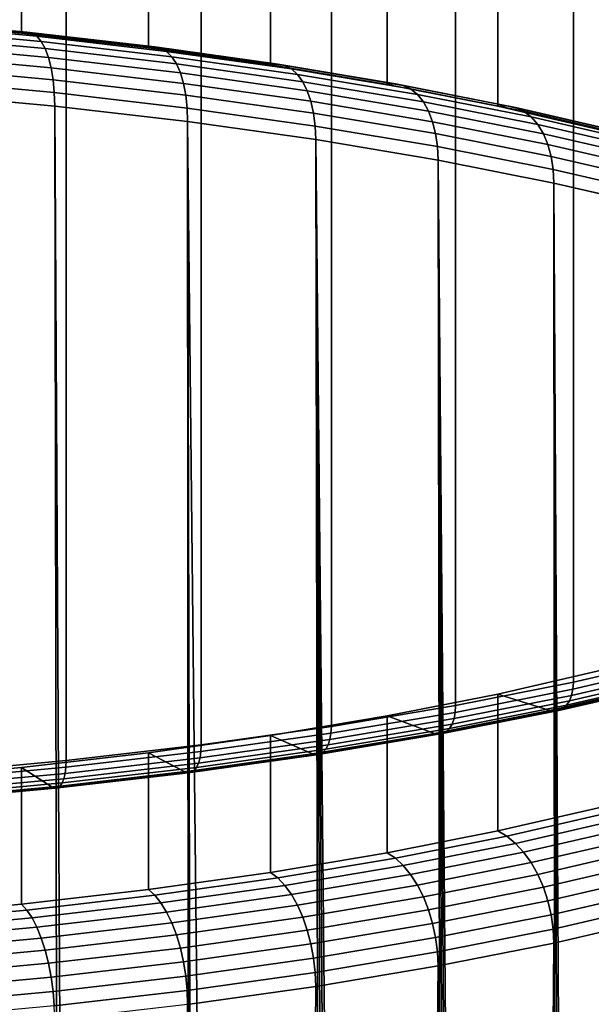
# Model space of a CAD drawing. Header units: metres. Extents: x -24 to 94, y -256 to 25.
# Tile 72 of 195: x 5.51 to 10.17, y -117.48 to -109.46. Entities that reach past the tile are written whole.
import ezdxf

# ---------------------------------------------------------------- set-up
doc = ezdxf.new("R2010")
doc.units = ezdxf.units.M
doc.layers.add('solid_10_061_003_XXX', color=7, linetype='CONTINUOUS')

msp = doc.modelspace()

# ---------------------------------------------------------------- linework, layer by layer
at = {"layer": 'solid_10_061_003_XXX'}
for points in [[(10.921561, -114.647354, 266.536011), (10.020818, -114.855118, 265.76062), (10.020819, -57.25111, 250.325668), (10.921562, -57.043343, 251.101044)], [(10.020818, -114.855118, 265.76062), (9.061269, -115.044426, 265.054108), (9.061269, -57.440418, 249.619156), (10.020819, -57.25111, 250.325668)], [(9.061269, -115.044426, 265.054108), (8.048544, -115.214172, 264.420624), (8.048544, -57.610161, 248.985672), (9.061269, -57.440418, 249.619156)], [(8.048544, -115.214172, 264.420624), (6.988587, -115.36335, 263.863861), (6.988587, -57.759338, 248.428925), (8.048544, -57.610161, 248.985672)], [(6.988587, -115.36335, 263.863861), (5.887619, -115.491096, 263.387146), (5.887619, -57.887081, 247.952179), (6.988587, -57.759338, 248.428925)], [(5.887619, -115.491096, 263.387146), (4.752099, -115.596649, 262.993195), (4.7521, -57.992634, 247.558243), (5.887619, -57.887081, 247.952179)], [(4.45943, -109.467621, 291.484924), (5.525016, -109.566673, 291.115234), (5.525019, -108.451981, 290.816559), (4.459417, -108.352928, 291.186249)], [(5.525016, -109.566673, 291.115234), (6.558179, -109.686546, 290.667877), (6.558197, -108.571861, 290.369171), (5.525019, -108.451981, 290.816559)], [(6.558179, -109.686546, 290.667877), (7.552856, -109.826538, 290.145416), (7.552882, -108.711853, 289.84671), (6.558197, -108.571861, 290.369171)], [(7.552856, -109.826538, 290.145416), (8.50321, -109.985825, 289.550934), (8.503195, -108.871132, 289.252258), (7.552882, -108.711853, 289.84671)], [(8.50321, -109.985825, 289.550934), (9.403664, -110.163475, 288.887939), (9.403662, -109.04879, 288.589264), (8.503195, -108.871132, 289.252258)], [(9.403664, -110.163475, 288.887939), (10.248933, -110.358444, 288.160309), (10.248978, -109.243767, 287.861572), (9.403662, -109.04879, 288.589264)], [(4.494362, -109.458672, 291.596802), (5.568295, -109.558502, 291.224213), (5.525016, -109.566673, 291.115234), (4.45943, -109.467621, 291.484924)], [(4.528052, -109.466957, 291.709229), (5.610035, -109.567535, 291.333862), (5.568295, -109.558502, 291.224213), (4.494362, -109.458672, 291.596802)], [(4.559735, -109.492325, 291.819672), (5.649288, -109.593605, 291.441681), (5.610035, -109.567535, 291.333862), (4.528052, -109.466957, 291.709229)], [(4.588726, -109.53421, 291.92572), (5.685207, -109.636131, 291.545319), (5.649288, -109.593605, 291.441681), (4.559735, -109.492325, 291.819672)], [(4.614398, -109.591713, 292.025116), (5.717013, -109.694206, 291.642609), (5.685207, -109.636131, 291.545319), (4.588726, -109.53421, 291.92572)], [(4.636195, -109.663597, 292.115692), (5.74402, -109.766571, 291.731354), (5.717013, -109.694206, 291.642609), (4.614398, -109.591713, 292.025116)], [(5.568295, -109.558502, 291.224213), (6.609551, -109.679314, 290.773346), (6.558179, -109.686546, 290.667877), (5.525016, -109.566673, 291.115234)], [(5.610035, -109.567535, 291.333862), (6.659096, -109.689255, 290.879608), (6.609551, -109.679314, 290.773346), (5.568295, -109.558502, 291.224213)], [(5.649288, -109.593605, 291.441681), (6.70569, -109.716171, 290.984222), (6.659096, -109.689255, 290.879608), (5.610035, -109.567535, 291.333862)], [(5.685207, -109.636131, 291.545319), (6.748325, -109.759483, 291.084991), (6.70569, -109.716171, 290.984222), (5.649288, -109.593605, 291.441681)], [(4.653647, -109.748291, 292.195465), (5.765641, -109.851662, 291.809692), (5.74402, -109.766571, 291.731354), (4.636195, -109.663597, 292.115692)], [(5.717013, -109.694206, 291.642609), (6.786079, -109.818253, 291.179657), (6.748325, -109.759483, 291.084991), (5.685207, -109.636131, 291.545319)], [(5.74402, -109.766571, 291.731354), (6.818135, -109.891197, 291.266235), (6.786079, -109.818253, 291.179657), (5.717013, -109.694206, 291.642609)], [(6.609551, -109.679314, 290.773346), (7.61202, -109.820404, 290.246796), (7.552856, -109.826538, 290.145416), (6.558179, -109.686546, 290.667877)], [(6.659096, -109.689255, 290.879608), (7.669079, -109.831406, 290.349091), (7.61202, -109.820404, 290.246796), (6.609551, -109.679314, 290.773346)], [(6.70569, -109.716171, 290.984222), (7.722739, -109.859314, 290.450012), (7.669079, -109.831406, 290.349091), (6.659096, -109.689255, 290.879608)], [(4.666376, -109.843979, 292.262756), (5.781411, -109.947632, 291.875916), (5.765641, -109.851662, 291.809692), (4.653647, -109.748291, 292.195465)], [(5.765641, -109.851662, 291.809692), (6.8438, -109.976753, 291.342834), (6.818135, -109.891197, 291.266235), (5.74402, -109.766571, 291.731354)], [(6.748325, -109.759483, 291.084991), (7.771841, -109.903534, 290.547394), (7.722739, -109.859314, 290.450012), (6.70569, -109.716171, 290.984222)], [(6.786079, -109.818253, 291.179657), (7.815321, -109.963104, 290.639069), (7.771841, -109.903534, 290.547394), (6.748325, -109.759483, 291.084991)], [(4.674105, -109.948586, 292.316071), (5.790988, -110.052406, 291.928589), (5.781411, -109.947632, 291.875916), (4.666376, -109.843979, 292.262756)], [(5.781411, -109.947632, 291.875916), (6.862519, -110.073067, 291.407776), (6.8438, -109.976753, 291.342834), (5.765641, -109.851662, 291.809692)], [(6.818135, -109.891197, 291.266235), (7.85224, -110.036743, 290.723083), (7.815321, -109.963104, 290.639069), (6.786079, -109.818253, 291.179657)], [(7.61202, -109.820404, 290.246796), (8.569818, -109.980942, 289.647675), (8.50321, -109.985825, 289.550934), (7.552856, -109.826538, 290.145416)], [(7.669079, -109.831406, 290.349091), (8.634056, -109.993141, 289.745483), (8.569818, -109.980942, 289.647675), (7.61202, -109.820404, 290.246796)], [(7.722739, -109.859314, 290.450012), (8.694469, -110.022186, 289.842194), (8.634056, -109.993141, 289.745483), (7.669079, -109.831406, 290.349091)], [(7.771841, -109.903534, 290.547394), (8.749749, -110.067444, 289.935669), (8.694469, -110.022186, 289.842194), (7.722739, -109.859314, 290.450012)], [(6.8438, -109.976753, 291.342834), (7.881797, -110.122841, 290.797607), (7.85224, -110.036743, 290.723083), (6.818135, -109.891197, 291.266235)], [(7.815321, -109.963104, 290.639069), (8.7987, -110.12793, 290.023926), (8.749749, -110.067444, 289.935669), (7.771841, -109.903534, 290.547394)], [(5.790988, -110.052406, 291.928589), (4.674105, -109.948586, 292.316071), (4.676669, -110.058823, 292.353973), (5.794164, -110.162697, 291.966309)], [(5.790988, -110.052406, 291.928589), (6.873887, -110.178047, 291.459686), (6.862519, -110.073067, 291.407776), (5.781411, -109.947632, 291.875916)], [(6.862519, -110.073067, 291.407776), (7.903355, -110.219559, 290.861084), (7.881797, -110.122841, 290.797607), (6.8438, -109.976753, 291.342834)], [(7.85224, -110.036743, 290.723083), (8.840263, -110.202347, 290.105042), (8.7987, -110.12793, 290.023926), (7.815321, -109.963104, 290.639069)], [(8.569818, -109.980942, 289.647675), (9.477324, -110.159981, 288.979462), (9.403664, -110.163475, 288.887939), (8.50321, -109.985825, 289.550934)], [(8.634056, -109.993141, 289.745483), (9.548366, -110.173523, 289.072266), (9.477324, -110.159981, 288.979462), (8.569818, -109.980942, 289.647675)], [(8.694469, -110.022186, 289.842194), (9.615176, -110.203835, 289.164276), (9.548366, -110.173523, 289.072266), (8.634056, -109.993141, 289.745483)], [(8.749749, -110.067444, 289.935669), (9.67631, -110.250244, 289.253448), (9.615176, -110.203835, 289.164276), (8.694469, -110.022186, 289.842194)], [(5.973056, -202.084976, 316.520813), (5.794164, -110.162697, 291.966309), (4.676669, -110.058823, 292.353973), (5.493036, -202.095291, 316.721436)], [(6.873887, -110.178047, 291.459686), (5.790988, -110.052406, 291.928589), (5.794164, -110.162697, 291.966309), (6.877657, -110.288414, 291.497131)], [(6.873887, -110.178047, 291.459686), (7.916447, -110.324783, 290.912079), (7.903355, -110.219559, 290.861084), (6.862519, -110.073067, 291.407776)], [(7.881797, -110.122841, 290.797607), (8.873541, -110.28907, 290.177246), (8.840263, -110.202347, 290.105042), (7.85224, -110.036743, 290.723083)], [(8.7987, -110.12793, 290.023926), (9.730445, -110.311752, 289.337891), (9.67631, -110.250244, 289.253448), (8.749749, -110.067444, 289.935669)], [(6.941579, -202.08432, 316.060822), (6.877657, -110.288414, 291.497131), (5.794164, -110.162697, 291.966309), (6.318673, -202.081329, 316.365295)], [(5.973056, -202.084976, 316.520813), (6.318673, -202.081329, 316.365295), (5.794164, -110.162697, 291.966309)], [(7.916447, -110.324783, 290.912079), (6.873887, -110.178047, 291.459686), (6.877657, -110.288414, 291.497131), (7.92079, -110.435226, 290.949219)], [(7.903355, -110.219559, 290.861084), (8.897811, -110.386238, 290.239014), (8.873541, -110.28907, 290.177246), (7.881797, -110.122841, 290.797607)], [(8.840263, -110.202347, 290.105042), (9.77641, -110.387032, 289.415771), (9.730445, -110.311752, 289.337891), (8.7987, -110.12793, 290.023926)], [(9.477324, -110.159981, 288.979462), (10.329215, -110.356476, 288.246124), (10.248933, -110.358444, 288.160309), (9.403664, -110.163475, 288.887939)], [(9.548366, -110.173523, 289.072266), (10.406642, -110.371498, 288.333466), (10.329215, -110.356476, 288.246124), (9.477324, -110.159981, 288.979462)], [(9.615176, -110.203835, 289.164276), (10.479458, -110.403183, 288.420258), (10.406642, -110.371498, 288.333466), (9.548366, -110.173523, 289.072266)], [(7.916447, -110.324783, 290.912079), (8.91255, -110.491737, 290.288971), (8.897811, -110.386238, 290.239014), (7.903355, -110.219559, 290.861084)], [(8.873541, -110.28907, 290.177246), (9.81321, -110.474457, 289.485382), (9.77641, -110.387032, 289.415771), (8.840263, -110.202347, 290.105042)], [(9.67631, -110.250244, 289.253448), (10.546086, -110.450867, 288.50473), (10.479458, -110.403183, 288.420258), (9.615176, -110.203835, 289.164276)], [(9.730445, -110.311752, 289.337891), (10.605087, -110.513496, 288.584961), (10.546086, -110.450867, 288.50473), (9.67631, -110.250244, 289.253448)], [(8.108171, -202.132751, 315.402313), (7.92079, -110.435226, 290.949219), (6.877657, -110.288414, 291.497131), (7.859798, -202.116638, 315.552521)], [(7.110277, -202.08754, 315.97287), (7.859798, -202.116638, 315.552521), (6.877657, -110.288414, 291.497131)], [(6.941579, -202.08432, 316.060822), (7.110277, -202.08754, 315.97287), (6.877657, -110.288414, 291.497131)], [(8.91255, -110.491737, 290.288971), (7.916447, -110.324783, 290.912079), (7.92079, -110.435226, 290.949219), (8.917439, -110.602272, 290.325806)], [(8.897811, -110.386238, 290.239014), (9.840052, -110.572128, 289.545258), (9.81321, -110.474457, 289.485382), (8.873541, -110.28907, 290.177246)], [(9.77641, -110.387032, 289.415771), (10.655184, -110.589729, 288.659302), (10.605087, -110.513496, 288.584961), (9.730445, -110.311752, 289.337891)], [(8.91255, -110.491737, 290.288971), (9.856351, -110.67794, 289.594055), (9.840052, -110.572128, 289.545258), (8.897811, -110.386238, 290.239014)], [(9.81321, -110.474457, 289.485382), (10.695292, -110.677917, 288.726074), (10.655184, -110.589729, 288.659302), (9.77641, -110.387032, 289.415771)], [(9.058968, -202.237793, 314.775146), (8.917439, -110.602272, 290.325806), (7.92079, -110.435226, 290.949219), (8.827638, -202.205444, 314.935699)], [(8.592091, -202.177185, 315.093781), (8.827638, -202.205444, 314.935699), (7.92079, -110.435226, 290.949219)], [(8.352292, -202.152954, 315.249359), (8.592091, -202.177185, 315.093781), (7.92079, -110.435226, 290.949219)], [(8.108171, -202.132751, 315.402313), (8.352292, -202.152954, 315.249359), (7.92079, -110.435226, 290.949219)], [(9.856351, -110.67794, 289.594055), (8.91255, -110.491737, 290.288971), (8.917439, -110.602272, 290.325806), (9.861758, -110.788574, 289.630493)], [(9.840052, -110.572128, 289.545258), (10.724546, -110.776146, 288.783844), (10.695292, -110.677917, 288.726074), (9.81321, -110.474457, 289.485382)], [(9.856351, -110.67794, 289.594055), (10.742311, -110.882294, 288.83139), (10.724546, -110.776146, 288.783844), (9.840052, -110.572128, 289.545258)], [(9.943327, -202.407822, 314.10968), (9.861758, -110.788574, 289.630493), (8.917439, -110.602272, 290.325806), (9.728245, -202.359192, 314.27948)], [(9.509211, -202.314651, 314.447021), (9.728245, -202.359192, 314.27948), (8.917439, -110.602272, 290.325806)], [(9.286139, -202.274185, 314.612244), (9.509211, -202.314651, 314.447021), (8.917439, -110.602272, 290.325806)], [(9.058968, -202.237793, 314.775146), (9.286139, -202.274185, 314.612244), (8.917439, -110.602272, 290.325806)], [(10.742311, -110.882294, 288.83139), (9.856351, -110.67794, 289.594055), (9.861758, -110.788574, 289.630493), (10.748204, -110.993042, 288.867432)], [(10.361853, -202.517426, 313.763336), (10.565418, -202.57843, 313.586823), (10.748204, -110.993042, 288.867432), (9.861758, -110.788574, 289.630493)], [(10.154501, -202.460571, 313.937622), (10.361853, -202.517426, 313.763336), (9.861758, -110.788574, 289.630493)], [(9.943327, -202.407822, 314.10968), (10.154501, -202.460571, 313.937622), (9.861758, -110.788574, 289.630493)], [(10.917564, -114.702812, 266.555145), (10.017151, -114.9105, 265.78006), (10.020818, -114.855118, 265.76062), (10.921561, -114.647354, 266.536011)], [(9.403662, -114.95121, 266.561096), (9.829, -115.085197, 266.061066), (10.71273, -114.881386, 266.821686), (10.248978, -114.756233, 267.288788)], [(10.248932, -115.870934, 267.587402), (9.403664, -116.065903, 266.859772), (9.403662, -114.95121, 266.561096), (10.248978, -114.756233, 267.288788)], [(10.006275, -114.961502, 265.807373), (10.905711, -114.754036, 266.581635), (10.886457, -114.799004, 266.61441), (9.988609, -115.006096, 265.841492)], [(10.017151, -114.9105, 265.78006), (10.917564, -114.702812, 266.555145), (10.905711, -114.754036, 266.581635), (10.006275, -114.961502, 265.807373)], [(9.964833, -115.042572, 265.881134), (10.860545, -114.835968, 266.652191), (10.828972, -114.863525, 266.693512), (9.935864, -115.069527, 265.924713)], [(9.988609, -115.006096, 265.841492), (10.886457, -114.799004, 266.61441), (10.860545, -114.835968, 266.652191), (9.964833, -115.042572, 265.881134)], [(9.057953, -115.099739, 265.073792), (10.017151, -114.9105, 265.78006), (10.006275, -114.961502, 265.807373), (9.048118, -115.150536, 265.101898)], [(10.017151, -114.9105, 265.78006), (9.057953, -115.099739, 265.073792), (9.061269, -115.044426, 265.054108), (10.020818, -114.855118, 265.76062)], [(10.753877, -114.886536, 266.780457), (10.71273, -114.881386, 266.821686), (9.829, -115.085197, 266.061066), (9.866962, -115.09111, 266.016998)], [(9.902817, -115.085915, 265.970581), (10.792953, -114.8806, 266.736847), (10.753877, -114.886536, 266.780457), (9.866962, -115.09111, 266.016998)], [(9.935864, -115.069527, 265.924713), (10.828972, -114.863525, 266.693512), (10.792953, -114.8806, 266.736847), (9.902817, -115.085915, 265.970581)], [(8.503195, -115.128868, 265.898102), (8.887603, -115.270889, 265.368042), (9.829, -115.085197, 266.061066), (9.403662, -114.95121, 266.561096)], [(9.403664, -116.065903, 266.859772), (8.50321, -116.243553, 266.196777), (8.503195, -115.128868, 265.898102), (9.403662, -114.95121, 266.561096)], [(9.048118, -115.150536, 265.101898), (10.006275, -114.961502, 265.807373), (9.988609, -115.006096, 265.841492), (9.032144, -115.194801, 265.137268)], [(9.057953, -115.099739, 265.073792), (8.045598, -115.269424, 264.440552), (8.048544, -115.214172, 264.420624), (9.061269, -115.044426, 265.054108)], [(8.984449, -115.257233, 265.224182), (9.935864, -115.069527, 265.924713), (9.902817, -115.085915, 265.970581), (8.954566, -115.272995, 265.2724)], [(9.010645, -115.230827, 265.178558), (9.964833, -115.042572, 265.881134), (9.935864, -115.069527, 265.924713), (8.984449, -115.257233, 265.224182)], [(9.032144, -115.194801, 265.137268), (9.988609, -115.006096, 265.841492), (9.964833, -115.042572, 265.881134), (9.010645, -115.230827, 265.178558)], [(8.50321, -116.243553, 266.196777), (7.552856, -116.40284, 265.602325), (7.552882, -115.288147, 265.30365), (8.503195, -115.128868, 265.898102)], [(7.552882, -115.288147, 265.30365), (7.894022, -115.437393, 264.746643), (8.887603, -115.270889, 265.368042), (8.503195, -115.128868, 265.898102)], [(8.036863, -115.32003, 264.46933), (9.048118, -115.150536, 265.101898), (9.032144, -115.194801, 265.137268), (8.022675, -115.363998, 264.505798)], [(8.045598, -115.269424, 264.440552), (9.057953, -115.099739, 265.073792), (9.048118, -115.150536, 265.101898), (8.036863, -115.32003, 264.46933)], [(9.866962, -115.09111, 266.016998), (9.829, -115.085197, 266.061066), (8.887603, -115.270889, 265.368042), (8.922146, -115.277512, 265.32132)], [(8.954566, -115.272995, 265.2724), (9.902817, -115.085915, 265.970581), (9.866962, -115.09111, 266.016998), (8.922146, -115.277512, 265.32132)], [(8.045598, -115.269424, 264.440552), (6.98603, -115.418549, 263.884003), (6.988587, -115.36335, 263.863861), (8.048544, -115.214172, 264.420624)], [(8.003578, -115.39962, 264.548615), (9.010645, -115.230827, 265.178558), (8.984449, -115.257233, 265.224182), (7.98031, -115.425537, 264.596069)], [(8.022675, -115.363998, 264.505798), (9.032144, -115.194801, 265.137268), (9.010645, -115.230827, 265.178558), (8.003578, -115.39962, 264.548615)], [(7.552856, -116.40284, 265.602325), (6.558179, -116.542831, 265.079865), (6.558197, -115.428139, 264.781189), (7.552882, -115.288147, 265.30365)], [(6.558197, -115.428139, 264.781189), (6.854132, -115.583717, 264.200562), (7.894022, -115.437393, 264.746643), (7.552882, -115.288147, 265.30365)], [(6.98603, -115.418549, 263.884003), (8.045598, -115.269424, 264.440552), (8.036863, -115.32003, 264.46933), (6.978445, -115.468994, 263.913391)], [(8.922146, -115.277512, 265.32132), (8.887603, -115.270889, 265.368042), (7.894022, -115.437393, 264.746643), (7.92497, -115.444649, 264.697571)], [(7.953767, -115.440742, 264.646362), (8.954566, -115.272995, 265.2724), (8.922146, -115.277512, 265.32132), (7.92497, -115.444649, 264.697571)], [(7.98031, -115.425537, 264.596069), (8.984449, -115.257233, 265.224182), (8.954566, -115.272995, 265.2724), (7.953767, -115.440742, 264.646362)], [(6.98603, -115.418549, 263.884003), (5.885464, -115.546242, 263.40744), (5.887619, -115.491096, 263.387146), (6.988587, -115.36335, 263.863861)], [(6.966125, -115.512695, 263.950867), (8.022675, -115.363998, 264.505798), (8.003578, -115.39962, 264.548615), (6.949543, -115.547966, 263.994965)], [(6.978445, -115.468994, 263.913391), (8.036863, -115.32003, 264.46933), (8.022675, -115.363998, 264.505798), (6.966125, -115.512695, 263.950867)], [(6.558179, -116.542831, 265.079865), (5.525016, -116.662704, 264.632477), (5.525019, -115.548019, 264.333801), (6.558197, -115.428139, 264.781189)], [(5.525019, -115.548019, 264.333801), (5.774006, -115.709007, 263.732971), (6.854132, -115.583717, 264.200562), (6.558197, -115.428139, 264.781189)], [(5.879074, -115.59655, 263.437347), (6.978445, -115.468994, 263.913391), (6.966125, -115.512695, 263.950867), (5.868695, -115.64003, 263.475647)], [(5.885464, -115.546242, 263.40744), (6.98603, -115.418549, 263.884003), (6.978445, -115.468994, 263.913391), (5.879074, -115.59655, 263.437347)], [(7.92497, -115.444649, 264.697571), (7.894022, -115.437393, 264.746643), (6.854132, -115.583717, 264.200562), (6.881287, -115.591537, 264.149353)], [(6.906292, -115.588165, 264.096191), (7.953767, -115.440742, 264.646362), (7.92497, -115.444649, 264.697571), (6.881287, -115.591537, 264.149353)], [(6.92934, -115.573448, 264.044037), (7.98031, -115.425537, 264.596069), (7.953767, -115.440742, 264.646362), (6.906292, -115.588165, 264.096191)], [(6.949543, -115.547966, 263.994965), (8.003578, -115.39962, 264.548615), (7.98031, -115.425537, 264.596069), (6.92934, -115.573448, 264.044037)], [(4.459417, -115.647072, 263.964111), (4.659815, -115.812546, 263.346588), (5.774006, -115.709007, 263.732971), (5.525019, -115.548019, 264.333801)], [(5.525016, -116.662704, 264.632477), (4.45943, -116.761757, 264.262817), (4.459417, -115.647072, 263.964111), (5.525019, -115.548019, 264.333801)], [(4.75036, -115.651756, 263.013641), (5.885464, -115.546242, 263.40744), (5.879074, -115.59655, 263.437347), (4.745203, -115.70195, 263.043976)], [(5.885464, -115.546242, 263.40744), (4.75036, -115.651756, 263.013641), (4.752099, -115.596649, 262.993195), (5.887619, -115.491096, 263.387146)], [(5.854726, -115.674995, 263.520905), (6.949543, -115.547966, 263.994965), (6.92934, -115.573448, 264.044037), (5.837705, -115.700111, 263.57135)], [(5.868695, -115.64003, 263.475647), (6.966125, -115.512695, 263.950867), (6.949543, -115.547966, 263.994965), (5.854726, -115.674995, 263.520905)], [(4.745203, -115.70195, 263.043976), (5.879074, -115.59655, 263.437347), (5.868695, -115.64003, 263.475647), (4.736825, -115.745239, 263.082977)], [(6.881287, -115.591537, 264.149353), (6.854132, -115.583717, 264.200562), (5.774006, -115.709007, 263.732971), (5.797223, -115.717316, 263.679962)], [(5.818288, -115.714401, 263.625061), (6.906292, -115.588165, 264.096191), (6.881287, -115.591537, 264.149353), (5.797223, -115.717316, 263.679962)], [(5.837705, -115.700111, 263.57135), (6.92934, -115.573448, 264.044037), (6.906292, -115.588165, 264.096191), (5.818288, -115.714401, 263.625061)], [(5.797223, -115.717316, 263.679962), (5.774006, -115.709007, 263.732971), (4.659815, -115.812546, 263.346588), (4.679138, -115.821251, 263.292053)], [(4.69614, -115.81871, 263.235748), (5.818288, -115.714401, 263.625061), (5.797223, -115.717316, 263.679962), (4.679138, -115.821251, 263.292053)], [(4.711812, -115.804764, 263.180756), (5.837705, -115.700111, 263.57135), (5.818288, -115.714401, 263.625061), (4.69614, -115.81871, 263.235748)], [(4.72555, -115.779961, 263.129181), (5.854726, -115.674995, 263.520905), (5.837705, -115.700111, 263.57135), (4.711812, -115.804764, 263.180756)], [(4.736825, -115.745239, 263.082977), (5.868695, -115.64003, 263.475647), (5.854726, -115.674995, 263.520905), (4.72555, -115.779961, 263.129181)], [(10.329215, -115.912148, 267.512085), (9.477324, -116.108643, 266.778778), (9.403664, -116.065903, 266.859772), (10.248932, -115.870934, 267.587402)], [(10.406642, -115.968811, 267.444), (9.548366, -116.166779, 266.70517), (9.477324, -116.108643, 266.778778), (10.329215, -115.912148, 267.512085)], [(10.479458, -116.039665, 267.384644), (9.615176, -116.239021, 266.640656), (9.548366, -116.166779, 266.70517), (10.406642, -115.968811, 267.444)], [(10.546086, -116.123177, 267.335358), (9.67631, -116.323799, 266.586609), (9.615176, -116.239021, 266.640656), (10.479458, -116.039665, 267.384644)], [(9.477324, -116.108643, 266.778778), (8.569818, -116.287682, 266.110565), (8.50321, -116.243553, 266.196777), (9.403664, -116.065903, 266.859772)], [(9.548366, -116.166779, 266.70517), (8.634056, -116.34716, 266.031952), (8.569818, -116.287682, 266.110565), (9.477324, -116.108643, 266.778778)], [(9.615176, -116.239021, 266.640656), (8.694469, -116.420662, 265.962738), (8.634056, -116.34716, 266.031952), (9.548366, -116.166779, 266.70517)], [(10.605087, -116.217545, 267.29718), (9.730445, -116.419289, 266.54425), (9.67631, -116.323799, 266.586609), (10.546086, -116.123177, 267.335358)], [(8.569818, -116.287682, 266.110565), (7.61202, -116.448219, 265.511444), (7.552856, -116.40284, 265.602325), (8.50321, -116.243553, 266.196777)], [(9.67631, -116.323799, 266.586609), (8.749749, -116.506599, 265.904388), (8.694469, -116.420662, 265.962738), (9.615176, -116.239021, 266.640656)], [(10.655184, -116.320724, 267.270935), (9.77641, -116.523422, 266.514465), (9.730445, -116.419289, 266.54425), (10.605087, -116.217545, 267.29718)], [(8.634056, -116.34716, 266.031952), (7.669079, -116.508904, 265.428345), (7.61202, -116.448219, 265.511444), (8.569818, -116.287682, 266.110565)], [(8.694469, -116.420662, 265.962738), (7.722739, -116.583534, 265.354889), (7.669079, -116.508904, 265.428345), (8.634056, -116.34716, 266.031952)], [(9.730445, -116.419289, 266.54425), (8.7987, -116.603111, 265.858215), (8.749749, -116.506599, 265.904388), (9.67631, -116.323799, 266.586609)], [(10.695292, -116.430481, 267.257202), (9.81321, -116.633942, 266.497864), (9.77641, -116.523422, 266.514465), (10.655184, -116.320724, 267.270935)], [(7.61202, -116.448219, 265.511444), (6.609551, -116.58931, 264.984894), (6.558179, -116.542831, 265.079865), (7.552856, -116.40284, 265.602325)], [(8.749749, -116.506599, 265.904388), (7.771841, -116.670509, 265.292694), (7.722739, -116.583534, 265.354889), (8.694469, -116.420662, 265.962738)], [(9.77641, -116.523422, 266.514465), (8.840263, -116.708115, 265.825165), (8.7987, -116.603111, 265.858215), (9.730445, -116.419289, 266.54425)], [(10.724546, -116.544449, 267.256256), (9.840052, -116.748466, 266.494873), (9.81321, -116.633942, 266.497864), (10.695292, -116.430481, 267.257202)], [(7.669079, -116.508904, 265.428345), (6.659096, -116.651047, 264.897858), (6.609551, -116.58931, 264.984894), (7.61202, -116.448219, 265.511444)], [(7.722739, -116.583534, 265.354889), (6.70569, -116.726677, 264.820679), (6.659096, -116.651047, 264.897858), (7.669079, -116.508904, 265.428345)], [(8.7987, -116.603111, 265.858215), (7.815321, -116.767937, 265.243073), (7.771841, -116.670509, 265.292694), (8.749749, -116.506599, 265.904388)], [(6.609551, -116.58931, 264.984894), (5.568295, -116.710121, 264.534027), (5.525016, -116.662704, 264.632477), (6.558179, -116.542831, 265.079865)], [(6.659096, -116.651047, 264.897858), (5.610035, -116.772766, 264.443573), (5.568295, -116.710121, 264.534027), (6.609551, -116.58931, 264.984894)], [(7.771841, -116.670509, 265.292694), (6.748325, -116.81456, 264.755096), (6.70569, -116.726677, 264.820679), (7.722739, -116.583534, 265.354889)], [(9.81321, -116.633942, 266.497864), (8.873541, -116.819328, 265.806), (8.840263, -116.708115, 265.825165), (9.77641, -116.523422, 266.514465)], [(10.742311, -116.660149, 267.268158), (9.856351, -116.864502, 266.505493), (9.840052, -116.748466, 266.494873), (10.724546, -116.544449, 267.256256)], [(5.568295, -116.710121, 264.534027), (4.494362, -116.809952, 264.161438), (4.45943, -116.761757, 264.262817), (5.525016, -116.662704, 264.632477)], [(6.70569, -116.726677, 264.820679), (5.649288, -116.849243, 264.363251), (5.610035, -116.772766, 264.443573), (6.659096, -116.651047, 264.897858)], [(7.815321, -116.767937, 265.243073), (6.786079, -116.912796, 264.702484), (6.748325, -116.81456, 264.755096), (7.771841, -116.670509, 265.292694)], [(8.840263, -116.708115, 265.825165), (7.85224, -116.873718, 265.207123), (7.815321, -116.767937, 265.243073), (8.7987, -116.603111, 265.858215)], [(9.840052, -116.748466, 266.494873), (8.897811, -116.934357, 265.801086), (8.873541, -116.819328, 265.806), (9.81321, -116.633942, 266.497864)], [(9.856351, -116.864502, 266.505493), (10.742311, -116.660149, 267.268158), (10.748204, -116.774071, 267.292328), (9.861758, -116.978539, 266.529266)], [(5.610035, -116.772766, 264.443573), (4.528052, -116.873344, 264.068237), (4.494362, -116.809952, 264.161438), (5.568295, -116.710121, 264.534027)], [(6.748325, -116.81456, 264.755096), (5.685207, -116.937912, 264.294739), (5.649288, -116.849243, 264.363251), (6.70569, -116.726677, 264.820679)], [(8.873541, -116.819328, 265.806), (7.881797, -116.985558, 265.185638), (7.85224, -116.873718, 265.207123), (8.840263, -116.708115, 265.825165)], [(9.856351, -116.864502, 266.505493), (8.91255, -117.050705, 265.810577), (8.897811, -116.934357, 265.801086), (9.840052, -116.748466, 266.494873)], [(5.649288, -116.849243, 264.363251), (4.559735, -116.950531, 263.98526), (4.528052, -116.873344, 264.068237), (5.610035, -116.772766, 264.443573)], [(6.786079, -116.912796, 264.702484), (5.717013, -117.036835, 264.239532), (5.685207, -116.937912, 264.294739), (6.748325, -116.81456, 264.755096)], [(7.85224, -116.873718, 265.207123), (6.818135, -117.019257, 264.663971), (6.786079, -116.912796, 264.702484), (7.815321, -116.767937, 265.243073)], [(8.897811, -116.934357, 265.801086), (7.903355, -117.101036, 265.179047), (7.881797, -116.985558, 265.185638), (8.873541, -116.819328, 265.806)], [(9.767702, -206.903168, 290.54483), (9.861758, -116.978539, 266.529266), (10.748204, -116.774071, 267.292328), (9.975103, -206.892242, 290.719269)], [(10.17879, -206.884003, 290.897522), (9.975103, -206.892242, 290.719269), (10.748204, -116.774071, 267.292328)], [(5.685207, -116.937912, 264.294739), (4.588726, -117.039833, 263.914337), (4.559735, -116.950531, 263.98526), (5.649288, -116.849243, 264.363251)], [(6.818135, -117.019257, 264.663971), (5.74402, -117.143883, 264.198853), (5.717013, -117.036835, 264.239532), (6.786079, -116.912796, 264.702484)], [(7.881797, -116.985558, 265.185638), (6.8438, -117.131645, 264.640411), (6.818135, -117.019257, 264.663971), (7.85224, -116.873718, 265.207123)], [(8.91255, -117.050705, 265.810577), (9.856351, -116.864502, 266.505493), (9.861758, -116.978539, 266.529266), (8.917439, -117.164841, 265.833954)], [(5.717013, -117.036835, 264.239532), (4.614398, -117.139328, 263.857025), (4.588726, -117.039833, 263.914337), (5.685207, -116.937912, 264.294739)], [(7.903355, -117.101036, 265.179047), (6.862519, -117.247528, 264.632324), (6.8438, -117.131645, 264.640411), (7.881797, -116.985558, 265.185638)], [(8.91255, -117.050705, 265.810577), (7.916447, -117.217667, 265.1875), (7.903355, -117.101036, 265.179047), (8.897811, -116.934357, 265.801086)], [(8.898049, -206.973022, 289.883881), (8.917439, -117.164841, 265.833954), (9.861758, -116.978539, 266.529266), (9.121916, -206.951721, 290.043762)], [(9.3413, -206.932938, 290.207153), (9.121916, -206.951721, 290.043762), (9.861758, -116.978539, 266.529266)], [(9.556539, -206.916748, 290.374176), (9.3413, -206.932938, 290.207153), (9.861758, -116.978539, 266.529266)], [(9.767702, -206.903168, 290.54483), (9.556539, -206.916748, 290.374176), (9.861758, -116.978539, 266.529266)], [(5.74402, -117.143883, 264.198853), (4.636195, -117.246864, 263.814545), (4.614398, -117.139328, 263.857025), (5.717013, -117.036835, 264.239532)], [(6.8438, -117.131645, 264.640411), (5.765641, -117.256744, 264.173553), (5.74402, -117.143883, 264.198853), (6.818135, -117.019257, 264.663971)], [(7.916447, -117.217667, 265.1875), (8.91255, -117.050705, 265.810577), (8.917439, -117.164841, 265.833954), (7.92079, -117.331886, 265.210541)], [(5.765641, -117.256744, 264.173553), (4.653647, -117.360107, 263.787781), (4.636195, -117.246864, 263.814545), (5.74402, -117.143883, 264.198853)], [(6.862519, -117.247528, 264.632324), (5.781411, -117.372963, 264.164185), (5.765641, -117.256744, 264.173553), (6.8438, -117.131645, 264.640411)], [(7.916447, -117.217667, 265.1875), (6.873887, -117.364395, 264.639862), (6.862519, -117.247528, 264.632324), (7.903355, -117.101036, 265.179047)], [(6.873887, -117.364395, 264.639862), (7.916447, -117.217667, 265.1875), (7.92079, -117.331886, 265.210541), (6.877657, -117.478699, 264.662628)], [(7.70468, -207.115509, 289.13739), (7.92079, -117.331886, 265.210541), (8.917439, -117.164841, 265.833954), (7.954004, -207.082458, 289.279633)], [(8.197801, -207.05162, 289.425446), (7.954004, -207.082458, 289.279633), (8.917439, -117.164841, 265.833954)], [(8.436229, -207.023026, 289.574738), (8.197801, -207.05162, 289.425446), (8.917439, -117.164841, 265.833954)], [(8.669601, -206.996811, 289.7276), (8.436229, -207.023026, 289.574738), (8.917439, -117.164841, 265.833954)], [(8.898049, -206.973022, 289.883881), (8.669601, -206.996811, 289.7276), (8.917439, -117.164841, 265.833954)], [(5.781411, -117.372963, 264.164185), (4.666376, -117.476616, 263.777374), (4.653647, -117.360107, 263.787781), (5.765641, -117.256744, 264.173553)], [(6.873887, -117.364395, 264.639862), (5.790988, -117.490036, 264.170959), (5.781411, -117.372963, 264.164185), (6.862519, -117.247528, 264.632324)], [(5.790988, -117.490036, 264.170959), (4.674105, -117.593864, 263.783508), (4.666376, -117.476616, 263.777374), (5.781411, -117.372963, 264.164185)], [(5.790988, -117.490036, 264.170959), (6.873887, -117.364395, 264.639862), (6.877657, -117.478699, 264.662628), (5.794165, -117.604416, 264.193451)], [(7.188618, -207.187592, 288.863983), (6.921692, -207.226273, 288.733063), (6.877657, -117.478699, 264.662628), (7.92079, -117.331886, 265.210541)], [(7.44961, -207.150574, 288.99881), (7.188618, -207.187592, 288.863983), (7.92079, -117.331886, 265.210541)], [(7.70468, -207.115509, 289.13739), (7.44961, -207.150574, 288.99881), (7.92079, -117.331886, 265.210541)]]:
    msp.add_3dface(points, dxfattribs=at)

doc.saveas('drawing.dxf')
